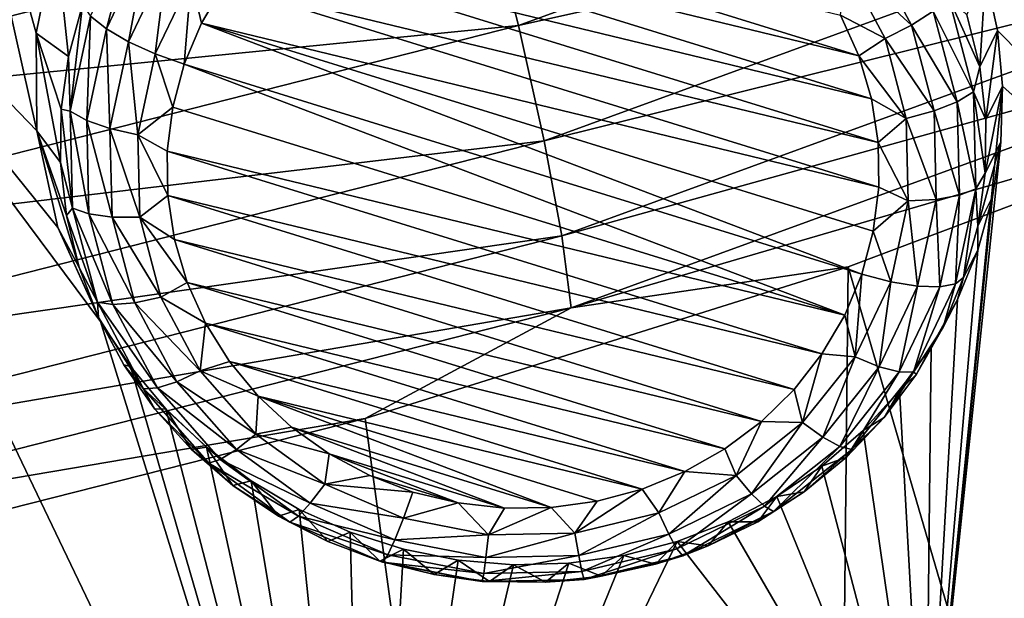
# Model space of a CAD drawing. Header units: metres. Extents: x -24 to 24, y -256 to 25.
# Tile 53 of 256: x 6.01 to 8.74, y -245.57 to -243.96. Entities that reach past the tile are written whole.
import ezdxf

# ---------------------------------------------------------------- set-up
doc = ezdxf.new("R2010")
doc.units = ezdxf.units.M
doc.layers.add('solid_DOMO_KURZ_SW0002', color=7, linetype='CONTINUOUS')

msp = doc.modelspace()

# ---------------------------------------------------------------- linework, layer by layer
at = {"layer": 'solid_DOMO_KURZ_SW0002'}
for points in [[(9.281882, -242.453033, 137.216476), (9.950307, -245.231857, 137.831284), (7.520795, -241.540329, 137.199417)], [(8.384937, -243.284164, 137.480774), (7.520795, -241.540329, 137.199417), (9.950307, -245.231857, 137.831284)], [(6.055897, -244.266083, 137.860901), (5.097153, -243.270584, 137.744965), (5.750165, -242.901093, 137.628464)], [(6.053753, -243.994705, 137.808319), (5.750165, -242.901093, 137.628464), (6.108475, -243.725983, 137.752792)], [(6.053753, -243.994705, 137.808319), (6.055897, -244.266083, 137.860901), (5.750165, -242.901093, 137.628464)], [(7.393209, -243.97374, 179.583359), (9.729748, -243.120392, 179.292557), (7.302213, -243.610962, 179.786346)], [(9.823497, -243.432083, 179.024033), (9.729748, -243.120392, 179.292557), (7.393209, -243.97374, 179.583359)], [(6.973225, -247.191635, 138.449188), (4.418173, -243.594711, 137.847168), (5.097153, -243.270584, 137.744965)], [(6.232889, -244.796631, 137.955414), (6.973225, -247.191635, 138.449188), (5.097153, -243.270584, 137.744965)], [(6.114636, -244.53537, 137.910217), (6.232889, -244.796631, 137.955414), (5.097153, -243.270584, 137.744965)], [(6.055897, -244.266083, 137.860901), (6.114636, -244.53537, 137.910217), (5.097153, -243.270584, 137.744965)], [(8.485492, -243.40834, 137.499817), (8.384937, -243.284164, 137.480774), (9.950307, -245.231857, 137.831284)], [(8.570623, -243.542694, 137.522797), (8.485492, -243.40834, 137.499817), (9.950307, -245.231857, 137.831284)], [(7.464448, -244.293915, 179.317902), (9.823497, -243.432083, 179.024033), (7.393209, -243.97374, 179.583359)], [(9.887925, -243.69014, 178.709991), (9.823497, -243.432083, 179.024033), (7.464448, -244.293915, 179.317902)], [(8.639171, -243.685318, 137.549347), (8.570623, -243.542694, 137.522797), (9.950307, -245.231857, 137.831284)], [(5.110053, -245.322083, 138.123413), (4.418173, -243.594711, 137.847168), (6.973225, -247.191635, 138.449188)], [(6.743904, -243.671982, 136.882278), (6.84554, -243.59552, 136.85817), (8.338674, -244.058212, 137.004059)], [(6.84554, -243.59552, 136.85817), (8.287617, -243.944778, 136.968292), (8.338674, -244.058212, 137.004059)], [(4.913608, -244.219452, 179.99408), (7.302213, -243.610962, 179.786346), (4.84218, -243.823502, 180.121078)], [(7.393209, -243.97374, 179.583359), (7.302213, -243.610962, 179.786346), (4.913608, -244.219452, 179.99408)], [(6.653621, -243.760452, 136.910172), (6.743904, -243.671982, 136.882278), (8.37377, -244.177063, 137.041534)], [(6.743904, -243.671982, 136.882278), (8.338674, -244.058212, 137.004059), (8.37377, -244.177063, 137.041534)], [(6.322281, -243.702255, 137.076691), (6.249206, -243.983047, 137.089523), (6.205361, -243.947754, 137.154099)], [(6.361856, -243.746521, 137.014938), (6.249206, -243.983047, 137.089523), (6.322281, -243.702255, 137.076691)], [(7.513406, -244.557892, 179.005997), (9.887925, -243.69014, 178.709991), (7.464448, -244.293915, 179.317902)], [(7.513406, -244.557892, 179.005997), (9.922757, -243.887482, 178.369324), (9.887925, -243.69014, 178.709991)], [(8.690197, -243.834198, 137.57901), (8.639171, -243.685318, 137.549347), (9.950307, -245.231857, 137.831284)], [(6.143763, -244.059509, 137.275253), (6.053753, -243.994705, 137.808319), (6.108475, -243.725983, 137.752792)], [(6.182755, -243.916107, 137.230042), (6.143763, -244.059509, 137.275253), (6.108475, -243.725983, 137.752792)], [(6.361856, -243.746521, 137.014938), (6.310668, -244.019012, 137.041901), (6.249206, -243.983047, 137.089523)], [(6.417334, -243.795044, 136.971283), (6.310668, -244.019012, 137.041901), (6.361856, -243.746521, 137.014938)], [(6.576228, -243.85939, 136.941376), (6.653621, -243.760452, 136.910172), (8.392291, -244.299225, 137.080048)], [(6.653621, -243.760452, 136.910172), (8.37377, -244.177063, 137.041534), (8.392291, -244.299225, 137.080048)], [(8.484448, -243.972473, 137.027222), (8.302356, -243.804947, 136.937012), (8.367354, -243.753296, 136.95813)], [(8.484448, -243.972473, 137.027222), (8.367354, -243.753296, 136.95813), (8.544953, -243.933914, 137.07402)], [(6.417334, -243.795044, 136.971283), (6.384739, -244.052689, 137.015121), (6.310668, -244.019012, 137.041901)], [(6.417334, -243.795044, 136.971283), (6.484192, -243.843872, 136.94928), (6.384739, -244.052689, 137.015121)], [(8.302356, -243.804947, 136.937012), (8.411532, -244.009308, 137.001434), (8.287617, -243.944778, 136.968292)], [(8.484448, -243.972473, 137.027222), (8.411532, -244.009308, 137.001434), (8.302356, -243.804947, 136.937012)], [(6.484192, -243.843872, 136.94928), (6.465296, -244.081314, 137.011353), (6.384739, -244.052689, 137.015121)], [(6.484192, -243.843872, 136.94928), (6.513029, -243.967133, 136.975342), (6.465296, -244.081314, 137.011353)], [(6.484192, -243.843872, 136.94928), (6.576228, -243.85939, 136.941376), (6.513029, -243.967133, 136.975342)], [(8.63868, -243.944412, 137.238953), (8.690197, -243.834198, 137.57901), (8.674028, -244.088669, 137.284439)], [(8.674028, -244.088669, 137.284439), (8.690197, -243.834198, 137.57901), (8.723052, -243.987244, 137.611298)], [(8.723052, -243.987244, 137.611298), (8.690197, -243.834198, 137.57901), (9.950307, -245.231857, 137.831284)], [(6.513029, -243.967133, 136.975342), (6.576228, -243.85939, 136.941376), (8.393928, -244.422653, 137.118973)], [(6.576228, -243.85939, 136.941376), (8.392291, -244.299225, 137.080048), (8.393928, -244.422653, 137.118973)], [(7.513406, -244.557892, 179.005997), (7.539875, -244.758591, 178.66655), (9.922757, -243.887482, 178.369324)], [(9.922757, -243.887482, 178.369324), (7.539875, -244.758591, 178.66655), (9.622859, -244.149017, 178.072449)], [(8.544953, -243.933914, 137.07402), (8.588115, -243.896744, 137.138016), (8.657193, -244.158203, 137.220444)], [(8.588115, -243.896744, 137.138016), (8.63868, -243.944412, 137.238953), (8.674028, -244.088669, 137.284439)], [(8.657193, -244.158203, 137.220444), (8.588115, -243.896744, 137.138016), (8.674028, -244.088669, 137.284439)], [(6.148651, -244.211899, 137.237381), (6.143763, -244.059509, 137.275253), (6.182755, -243.916107, 137.230042)], [(6.205361, -243.947754, 137.154099), (6.148651, -244.211899, 137.237381), (6.182755, -243.916107, 137.230042)], [(6.194566, -244.237564, 137.169769), (6.148651, -244.211899, 137.237381), (6.205361, -243.947754, 137.154099)], [(6.194566, -244.237564, 137.169769), (6.205361, -243.947754, 137.154099), (6.249206, -243.983047, 137.089523)], [(8.411532, -244.009308, 137.001434), (8.338674, -244.058212, 137.004059), (8.287617, -243.944778, 136.968292)], [(8.484448, -243.972473, 137.027222), (8.544953, -243.933914, 137.07402), (8.61151, -244.185822, 137.153458)], [(8.61151, -244.185822, 137.153458), (8.544953, -243.933914, 137.07402), (8.657193, -244.158203, 137.220444)], [(4.97484, -244.589951, 179.7939), (7.393209, -243.97374, 179.583359), (4.913608, -244.219452, 179.99408)], [(7.464448, -244.293915, 179.317902), (7.393209, -243.97374, 179.583359), (4.97484, -244.589951, 179.7939)], [(6.258933, -244.259995, 137.117874), (6.194566, -244.237564, 137.169769), (6.249206, -243.983047, 137.089523)], [(6.258933, -244.259995, 137.117874), (6.249206, -243.983047, 137.089523), (6.310668, -244.019012, 137.041901)], [(6.513029, -243.967133, 136.975342), (8.346892, -244.664383, 137.19519), (6.465296, -244.081314, 137.011353)], [(6.513029, -243.967133, 136.975342), (8.378652, -244.545258, 137.157623), (8.346892, -244.664383, 137.19519)], [(6.513029, -243.967133, 136.975342), (8.393928, -244.422653, 137.118973), (8.378652, -244.545258, 137.157623)], [(8.547469, -244.210999, 137.102432), (8.411532, -244.009308, 137.001434), (8.484448, -243.972473, 137.027222)], [(8.547469, -244.210999, 137.102432), (8.484448, -243.972473, 137.027222), (8.61151, -244.185822, 137.153458)], [(6.121302, -244.354462, 137.368256), (6.055897, -244.266083, 137.860901), (6.053753, -243.994705, 137.808319)], [(6.123178, -244.206345, 137.321548), (6.121302, -244.354462, 137.368256), (6.053753, -243.994705, 137.808319)], [(6.143763, -244.059509, 137.275253), (6.123178, -244.206345, 137.321548), (6.053753, -243.994705, 137.808319)], [(8.411532, -244.009308, 137.001434), (8.470291, -244.231705, 137.071564), (8.338674, -244.058212, 137.004059)], [(8.547469, -244.210999, 137.102432), (8.470291, -244.231705, 137.071564), (8.411532, -244.009308, 137.001434)], [(8.674028, -244.088669, 137.284439), (8.723052, -243.987244, 137.611298), (8.690886, -244.235931, 137.330872)], [(8.690886, -244.235931, 137.330872), (8.723052, -243.987244, 137.611298), (8.737328, -244.142334, 137.64566)], [(8.737328, -244.142334, 137.64566), (8.723052, -243.987244, 137.611298), (9.950307, -245.231857, 137.831284)], [(6.258933, -244.259995, 137.117874), (6.310668, -244.019012, 137.041901), (6.336501, -244.277374, 137.085953)], [(6.310668, -244.019012, 137.041901), (6.384739, -244.052689, 137.015121), (6.336501, -244.277374, 137.085953)], [(6.148651, -244.211899, 137.237381), (6.123178, -244.206345, 137.321548), (6.143763, -244.059509, 137.275253)], [(6.336501, -244.277374, 137.085953), (6.384739, -244.052689, 137.015121), (6.433537, -244.200455, 137.048904)], [(6.384739, -244.052689, 137.015121), (6.465296, -244.081314, 137.011353), (6.433537, -244.200455, 137.048904)], [(8.470291, -244.231705, 137.071564), (8.37377, -244.177063, 137.041534), (8.338674, -244.058212, 137.004059)], [(6.465296, -244.081314, 137.011353), (8.299159, -244.77858, 137.231186), (6.433537, -244.200455, 137.048904)], [(6.465296, -244.081314, 137.011353), (8.346892, -244.664383, 137.19519), (8.299159, -244.77858, 137.231186)], [(8.657193, -244.158203, 137.220444), (8.674028, -244.088669, 137.284439), (8.690886, -244.235931, 137.330872)], [(7.539875, -244.758591, 178.66655), (8.309187, -244.643982, 178.239075), (9.622859, -244.149017, 178.072449)], [(9.622859, -244.149017, 178.072449), (8.309187, -244.643982, 178.239075), (10.773122, -253.09584, 146.874191)], [(8.737328, -244.142334, 137.64566), (9.950307, -245.231857, 137.831284), (8.523915, -246.297623, 138.167313)], [(8.732879, -244.29744, 137.681534), (8.737328, -244.142334, 137.64566), (8.523915, -246.297623, 138.167313)], [(8.68901, -244.384064, 137.377579), (8.737328, -244.142334, 137.64566), (8.732879, -244.29744, 137.681534)], [(8.690886, -244.235931, 137.330872), (8.737328, -244.142334, 137.64566), (8.68901, -244.384064, 137.377579)], [(8.61151, -244.185822, 137.153458), (8.657193, -244.158203, 137.220444), (8.663537, -244.42778, 137.305435)], [(8.657193, -244.158203, 137.220444), (8.690886, -244.235931, 137.330872), (8.68901, -244.384064, 137.377579)], [(8.663537, -244.42778, 137.305435), (8.657193, -244.158203, 137.220444), (8.68901, -244.384064, 137.377579)], [(6.336501, -244.277374, 137.085953), (6.433537, -244.200455, 137.048904), (6.418261, -244.323044, 137.08757)], [(6.433537, -244.200455, 137.048904), (8.299159, -244.77858, 137.231186), (6.418261, -244.323044, 137.08757)], [(8.470291, -244.231705, 137.071564), (8.392291, -244.299225, 137.080048), (8.37377, -244.177063, 137.041534)], [(8.547469, -244.210999, 137.102432), (8.61151, -244.185822, 137.153458), (8.617621, -244.445541, 137.235336)], [(8.617621, -244.445541, 137.235336), (8.61151, -244.185822, 137.153458), (8.663537, -244.42778, 137.305435)], [(6.154995, -244.481461, 137.322372), (6.121302, -244.354462, 137.368256), (6.123178, -244.206345, 137.321548)], [(6.148651, -244.211899, 137.237381), (6.154995, -244.481461, 137.322372), (6.123178, -244.206345, 137.321548)], [(6.200678, -244.497284, 137.251648), (6.154995, -244.481461, 137.322372), (6.148651, -244.211899, 137.237381)], [(6.194566, -244.237564, 137.169769), (6.200678, -244.497284, 137.251648), (6.148651, -244.211899, 137.237381)], [(8.553256, -244.456924, 137.179977), (8.470291, -244.231705, 137.071564), (8.547469, -244.210999, 137.102432)], [(8.553256, -244.456924, 137.179977), (8.547469, -244.210999, 137.102432), (8.617621, -244.445541, 137.235336)], [(6.264719, -244.505905, 137.195419), (6.200678, -244.497284, 137.251648), (6.194566, -244.237564, 137.169769)], [(6.258933, -244.259995, 137.117874), (6.264719, -244.505905, 137.195419), (6.194566, -244.237564, 137.169769)], [(8.470291, -244.231705, 137.071564), (8.475687, -244.460999, 137.14386), (8.392291, -244.299225, 137.080048)], [(8.553256, -244.456924, 137.179977), (8.475687, -244.460999, 137.14386), (8.470291, -244.231705, 137.071564)], [(6.173508, -244.645981, 137.460159), (6.114636, -244.53537, 137.910217), (6.055897, -244.266083, 137.860901)], [(6.13816, -244.501724, 137.414688), (6.173508, -244.645981, 137.460159), (6.055897, -244.266083, 137.860901)], [(6.121302, -244.354462, 137.368256), (6.13816, -244.501724, 137.414688), (6.055897, -244.266083, 137.860901)], [(6.258933, -244.259995, 137.117874), (6.336501, -244.277374, 137.085953), (6.341897, -244.506668, 137.158249)], [(6.258933, -244.259995, 137.117874), (6.341897, -244.506668, 137.158249), (6.264719, -244.505905, 137.195419)], [(6.336501, -244.277374, 137.085953), (6.418261, -244.323044, 137.08757), (6.419897, -244.446472, 137.12648)], [(6.341897, -244.506668, 137.158249), (6.336501, -244.277374, 137.085953), (6.419897, -244.446472, 137.12648)], [(5.022778, -244.916245, 179.53067), (7.464448, -244.293915, 179.317902), (4.97484, -244.589951, 179.7939)], [(7.513406, -244.557892, 179.005997), (7.464448, -244.293915, 179.317902), (5.022778, -244.916245, 179.53067)], [(8.475687, -244.460999, 137.14386), (8.393928, -244.422653, 137.118973), (8.392291, -244.299225, 137.080048)], [(8.709837, -244.450211, 137.718277), (8.732879, -244.29744, 137.681534), (8.523915, -246.297623, 138.167313)], [(8.668425, -244.530884, 137.423874), (8.732879, -244.29744, 137.681534), (8.709837, -244.450211, 137.718277)], [(8.68901, -244.384064, 137.377579), (8.732879, -244.29744, 137.681534), (8.668425, -244.530884, 137.423874)], [(6.418261, -244.323044, 137.08757), (8.299159, -244.77858, 137.231186), (8.235961, -244.886322, 137.265167)], [(6.418261, -244.323044, 137.08757), (8.235961, -244.886322, 137.265167), (6.419897, -244.446472, 137.12648)], [(6.154995, -244.481461, 137.322372), (6.13816, -244.501724, 137.414688), (6.121302, -244.354462, 137.368256)], [(8.663537, -244.42778, 137.305435), (8.68901, -244.384064, 137.377579), (8.668425, -244.530884, 137.423874)], [(8.475687, -244.460999, 137.14386), (8.378652, -244.545258, 137.157623), (8.393928, -244.422653, 137.118973)], [(6.341897, -244.506668, 137.158249), (6.419897, -244.446472, 137.12648), (6.438418, -244.568649, 137.165009)], [(6.419897, -244.446472, 137.12648), (8.235961, -244.886322, 137.265167), (8.158567, -244.98526, 137.296356)], [(6.419897, -244.446472, 137.12648), (8.158567, -244.98526, 137.296356), (6.438418, -244.568649, 137.165009)], [(8.668965, -244.597595, 137.755035), (8.709837, -244.450211, 137.718277), (8.523915, -246.297623, 138.167313)], [(8.553256, -244.456924, 137.179977), (8.617621, -244.445541, 137.235336), (8.562983, -244.700043, 137.315582)], [(8.617621, -244.445541, 137.235336), (8.606827, -244.691925, 137.388733), (8.562983, -244.700043, 137.315582)], [(8.663537, -244.42778, 137.305435), (8.629433, -244.674286, 137.469086), (8.606827, -244.691925, 137.388733)], [(8.617621, -244.445541, 137.235336), (8.663537, -244.42778, 137.305435), (8.606827, -244.691925, 137.388733)], [(8.663537, -244.42778, 137.305435), (8.668425, -244.530884, 137.423874), (8.629433, -244.674286, 137.469086)], [(8.668425, -244.530884, 137.423874), (8.709837, -244.450211, 137.718277), (8.668965, -244.597595, 137.755035)], [(8.475687, -244.460999, 137.14386), (8.427449, -244.685684, 137.214706), (8.378652, -244.545258, 137.157623)], [(8.475687, -244.460999, 137.14386), (8.50152, -244.697906, 137.255951), (8.427449, -244.685684, 137.214706)], [(8.553256, -244.456924, 137.179977), (8.50152, -244.697906, 137.255951), (8.475687, -244.460999, 137.14386)], [(8.553256, -244.456924, 137.179977), (8.562983, -244.700043, 137.315582), (8.50152, -244.697906, 137.255951)], [(6.154995, -244.481461, 137.322372), (6.224074, -244.74292, 137.404816), (6.13816, -244.501724, 137.414688)], [(6.224074, -244.74292, 137.404816), (6.173508, -244.645981, 137.460159), (6.13816, -244.501724, 137.414688)], [(6.267235, -244.749191, 137.331085), (6.224074, -244.74292, 137.404816), (6.154995, -244.481461, 137.322372)], [(6.200678, -244.497284, 137.251648), (6.267235, -244.749191, 137.331085), (6.154995, -244.481461, 137.322372)], [(6.32774, -244.744446, 137.27063), (6.267235, -244.749191, 137.331085), (6.200678, -244.497284, 137.251648)], [(6.264719, -244.505905, 137.195419), (6.32774, -244.744446, 137.27063), (6.200678, -244.497284, 137.251648)], [(6.264719, -244.505905, 137.195419), (6.341897, -244.506668, 137.158249), (6.400656, -244.729065, 137.228378)], [(6.264719, -244.505905, 137.195419), (6.400656, -244.729065, 137.228378), (6.32774, -244.744446, 137.27063)], [(6.341897, -244.506668, 137.158249), (6.438418, -244.568649, 137.165009), (6.473515, -244.6875, 137.202469)], [(6.400656, -244.729065, 137.228378), (6.341897, -244.506668, 137.158249), (6.473515, -244.6875, 137.202469)], [(8.668425, -244.530884, 137.423874), (8.668965, -244.597595, 137.755035), (8.629433, -244.674286, 137.469086)], [(5.055722, -245.184509, 179.220337), (7.513406, -244.557892, 179.005997), (5.022778, -244.916245, 179.53067)], [(5.055722, -245.184509, 179.220337), (7.539875, -244.758591, 178.66655), (7.513406, -244.557892, 179.005997)], [(6.22683, -244.785126, 137.504028), (6.232889, -244.796631, 137.955414), (6.114636, -244.53537, 137.910217)], [(6.173508, -244.645981, 137.460159), (6.22683, -244.785126, 137.504028), (6.114636, -244.53537, 137.910217)], [(8.378652, -244.545258, 137.157623), (8.427449, -244.685684, 137.214706), (8.346892, -244.664383, 137.19519)], [(6.438418, -244.568649, 137.165009), (8.158567, -244.98526, 137.296356), (8.068285, -245.073715, 137.324249)], [(6.438418, -244.568649, 137.165009), (8.068285, -245.073715, 137.324249), (6.473515, -244.6875, 137.202469)], [(8.612461, -244.735306, 137.790558), (8.668965, -244.597595, 137.755035), (8.523915, -246.297623, 138.167313)], [(8.629433, -244.674286, 137.469086), (8.668965, -244.597595, 137.755035), (8.612461, -244.735306, 137.790558)], [(6.224074, -244.74292, 137.404816), (6.22683, -244.785126, 137.504028), (6.173508, -244.645981, 137.460159)], [(8.309187, -244.643982, 178.239075), (6.967413, -245.065598, 178.38121), (8.209963, -254.150314, 147.20665)], [(7.539875, -244.758591, 178.66655), (6.967413, -245.065598, 178.38121), (8.309187, -244.643982, 178.239075)], [(8.309187, -244.643982, 178.239075), (8.209963, -254.150314, 147.20665), (10.773122, -253.09584, 146.874191)], [(8.327996, -244.894501, 137.280533), (8.299159, -244.77858, 137.231186), (8.346892, -244.664383, 137.19519)], [(8.427449, -244.685684, 137.214706), (8.327996, -244.894501, 137.280533), (8.346892, -244.664383, 137.19519)], [(6.400656, -244.729065, 137.228378), (6.473515, -244.6875, 137.202469), (6.524571, -244.800919, 137.238235)], [(6.473515, -244.6875, 137.202469), (8.068285, -245.073715, 137.324249), (7.966649, -245.150192, 137.348358)], [(6.473515, -244.6875, 137.202469), (7.966649, -245.150192, 137.348358), (6.524571, -244.800919, 137.238235)], [(8.394855, -244.921875, 137.326569), (8.327996, -244.894501, 137.280533), (8.427449, -244.685684, 137.214706)], [(8.394855, -244.921875, 137.326569), (8.427449, -244.685684, 137.214706), (8.50152, -244.697906, 137.255951)], [(8.489907, -244.937424, 137.466125), (8.606827, -244.691925, 137.388733), (8.572601, -244.812149, 137.512558)], [(8.562983, -244.700043, 137.315582), (8.606827, -244.691925, 137.388733), (8.489907, -244.937424, 137.466125)], [(8.572601, -244.812149, 137.512558), (8.629433, -244.674286, 137.469086), (8.612461, -244.735306, 137.790558)], [(8.606827, -244.691925, 137.388733), (8.629433, -244.674286, 137.469086), (8.572601, -244.812149, 137.512558)], [(8.394855, -244.921875, 137.326569), (8.50152, -244.697906, 137.255951), (8.450333, -244.936569, 137.390167)], [(8.50152, -244.697906, 137.255951), (8.562983, -244.700043, 137.315582), (8.450333, -244.936569, 137.390167)], [(8.450333, -244.936569, 137.390167), (8.562983, -244.700043, 137.315582), (8.489907, -244.937424, 137.466125)], [(6.224074, -244.74292, 137.404816), (6.352424, -244.98317, 137.48056), (6.22683, -244.785126, 137.504028)], [(6.390899, -244.980652, 137.404068), (6.352424, -244.98317, 137.48056), (6.224074, -244.74292, 137.404816)], [(6.267235, -244.749191, 137.331085), (6.390899, -244.980652, 137.404068), (6.224074, -244.74292, 137.404816)], [(6.32774, -244.744446, 137.27063), (6.444834, -244.963608, 137.339737), (6.267235, -244.749191, 137.331085)], [(6.444834, -244.963608, 137.339737), (6.390899, -244.980652, 137.404068), (6.267235, -244.749191, 137.331085)], [(6.32774, -244.744446, 137.27063), (6.400656, -244.729065, 137.228378), (6.509832, -244.933426, 137.292816)], [(6.32774, -244.744446, 137.27063), (6.509832, -244.933426, 137.292816), (6.444834, -244.963608, 137.339737)], [(6.509832, -244.933426, 137.292816), (6.400656, -244.729065, 137.228378), (6.524571, -244.800919, 137.238235)], [(8.53964, -244.866425, 137.825546), (8.612461, -244.735306, 137.790558), (8.523915, -246.297623, 138.167313)], [(8.572601, -244.812149, 137.512558), (8.612461, -244.735306, 137.790558), (8.53964, -244.866425, 137.825546)], [(5.055722, -245.184509, 179.220337), (5.073534, -245.387634, 178.88176), (7.539875, -244.758591, 178.66655)], [(7.539875, -244.758591, 178.66655), (5.073534, -245.387634, 178.88176), (6.967413, -245.065598, 178.38121)], [(6.22683, -244.785126, 137.504028), (6.297348, -244.917114, 137.545654), (6.232889, -244.796631, 137.955414)], [(6.352424, -244.98317, 137.48056), (6.297348, -244.917114, 137.545654), (6.22683, -244.785126, 137.504028)], [(6.232889, -244.796631, 137.955414), (6.315616, -244.921097, 137.975845), (6.973225, -247.191635, 138.449188)], [(6.297348, -244.917114, 137.545654), (6.315616, -244.921097, 137.975845), (6.232889, -244.796631, 137.955414)], [(6.509832, -244.933426, 137.292816), (6.524571, -244.800919, 137.238235), (6.590722, -244.907028, 137.271698)], [(6.524571, -244.800919, 137.238235), (7.966649, -245.150192, 137.348358), (7.855434, -245.213333, 137.368271)], [(6.524571, -244.800919, 137.238235), (7.855434, -245.213333, 137.368271), (6.590722, -244.907028, 137.271698)], [(8.327996, -244.894501, 137.280533), (8.235961, -244.886322, 137.265167), (8.299159, -244.77858, 137.231186)], [(8.489907, -244.937424, 137.466125), (8.572601, -244.812149, 137.512558), (8.49876, -244.94249, 137.55365)], [(8.49876, -244.94249, 137.55365), (8.572601, -244.812149, 137.512558), (8.53964, -244.866425, 137.825546)], [(8.182316, -245.076981, 137.338074), (8.158567, -244.98526, 137.296356), (8.235961, -244.886322, 137.265167)], [(8.327996, -244.894501, 137.280533), (8.182316, -245.076981, 137.338074), (8.235961, -244.886322, 137.265167)], [(8.451756, -244.988297, 137.859222), (8.53964, -244.866425, 137.825546), (8.523915, -246.297623, 138.167313)], [(8.49876, -244.94249, 137.55365), (8.53964, -244.866425, 137.825546), (8.451756, -244.988297, 137.859222)], [(6.509832, -244.933426, 137.292816), (6.590722, -244.907028, 137.271698), (6.67084, -245.003998, 137.302261)], [(6.590722, -244.907028, 137.271698), (7.855434, -245.213333, 137.368271), (7.736522, -245.2621, 137.383636)], [(6.590722, -244.907028, 137.271698), (7.736522, -245.2621, 137.383636), (6.67084, -245.003998, 137.302261)], [(8.238608, -245.117584, 137.388275), (8.182316, -245.076981, 137.338074), (8.327996, -244.894501, 137.280533)], [(8.238608, -245.117584, 137.388275), (8.327996, -244.894501, 137.280533), (8.394855, -244.921875, 137.326569)], [(6.297348, -244.917114, 137.545654), (6.384033, -245.040039, 137.584412), (6.315616, -244.921097, 137.975845)], [(6.352424, -244.98317, 137.48056), (6.384033, -245.040039, 137.584412), (6.297348, -244.917114, 137.545654)], [(6.315616, -244.921097, 137.975845), (6.41418, -245.038605, 137.994293), (6.973225, -247.191635, 138.449188)], [(6.384033, -245.040039, 137.584412), (6.41418, -245.038605, 137.994293), (6.315616, -244.921097, 137.975845)], [(6.444834, -244.963608, 137.339737), (6.509832, -244.933426, 137.292816), (6.66395, -245.109482, 137.348328)], [(6.66395, -245.109482, 137.348328), (6.509832, -244.933426, 137.292816), (6.67084, -245.003998, 137.302261)], [(8.238608, -245.117584, 137.388275), (8.394855, -244.921875, 137.326569), (8.285319, -245.143265, 137.455338)], [(8.394855, -244.921875, 137.326569), (8.450333, -244.936569, 137.390167), (8.285319, -245.143265, 137.455338)], [(8.285319, -245.143265, 137.455338), (8.450333, -244.936569, 137.390167), (8.318641, -245.151947, 137.533768)], [(8.450333, -244.936569, 137.390167), (8.489907, -244.937424, 137.466125), (8.318641, -245.151947, 137.533768)], [(8.318641, -245.151947, 137.533768), (8.489907, -244.937424, 137.466125), (8.408985, -245.06337, 137.591766)], [(8.489907, -244.937424, 137.466125), (8.49876, -244.94249, 137.55365), (8.408985, -245.06337, 137.591766)], [(6.444834, -244.963608, 137.339737), (6.610129, -245.152435, 137.399261), (6.390899, -244.980652, 137.404068)], [(6.444834, -244.963608, 137.339737), (6.66395, -245.109482, 137.348328), (6.610129, -245.152435, 137.399261)], [(8.408985, -245.06337, 137.591766), (8.49876, -244.94249, 137.55365), (8.451756, -244.988297, 137.859222)], [(6.390899, -244.980652, 137.404068), (6.565468, -245.180084, 137.466934), (6.352424, -244.98317, 137.48056)], [(6.352424, -244.98317, 137.48056), (6.53361, -245.190155, 137.545822), (6.384033, -245.040039, 137.584412)], [(6.565468, -245.180084, 137.466934), (6.53361, -245.190155, 137.545822), (6.352424, -244.98317, 137.48056)], [(6.610129, -245.152435, 137.399261), (6.565468, -245.180084, 137.466934), (6.390899, -244.980652, 137.404068)], [(8.182316, -245.076981, 137.338074), (8.068285, -245.073715, 137.324249), (8.158567, -244.98526, 137.296356)], [(8.350073, -245.099228, 137.891083), (8.451756, -244.988297, 137.859222), (8.523915, -246.297623, 138.167313)], [(8.408985, -245.06337, 137.591766), (8.451756, -244.988297, 137.859222), (8.350073, -245.099228, 137.891083)], [(6.66395, -245.109482, 137.348328), (6.67084, -245.003998, 137.302261), (6.763549, -245.090164, 137.329437)], [(6.67084, -245.003998, 137.302261), (7.736522, -245.2621, 137.383636), (7.611942, -245.295639, 137.394211)], [(6.67084, -245.003998, 137.302261), (7.611942, -245.295639, 137.394211), (7.483837, -245.31337, 137.399811)], [(6.67084, -245.003998, 137.302261), (7.483837, -245.31337, 137.399811), (6.763549, -245.090164, 137.329437)], [(6.384033, -245.040039, 137.584412), (6.485623, -245.1521, 137.619751), (6.41418, -245.038605, 137.994293)], [(6.53361, -245.190155, 137.545822), (6.485623, -245.1521, 137.619751), (6.384033, -245.040039, 137.584412)], [(6.41418, -245.038605, 137.994293), (6.526803, -245.145615, 138.010101), (6.973225, -247.191635, 138.449188)], [(6.485623, -245.1521, 137.619751), (6.526803, -245.145615, 138.010101), (6.41418, -245.038605, 137.994293)], [(5.073534, -245.387634, 178.88176), (5.602042, -245.412445, 178.49826), (6.967413, -245.065598, 178.38121)], [(6.967413, -245.065598, 178.38121), (5.602042, -245.412445, 178.49826), (8.209963, -254.150314, 147.20665)], [(7.997712, -245.223969, 137.384415), (7.966649, -245.150192, 137.348358), (8.068285, -245.073715, 137.324249)], [(8.182316, -245.076981, 137.338074), (7.997712, -245.223969, 137.384415), (8.068285, -245.073715, 137.324249)], [(8.040617, -245.275223, 137.437988), (7.997712, -245.223969, 137.384415), (8.182316, -245.076981, 137.338074)], [(8.040617, -245.275223, 137.437988), (8.182316, -245.076981, 137.338074), (8.238608, -245.117584, 137.388275)], [(8.304585, -245.173065, 137.626358), (8.408985, -245.06337, 137.591766), (8.350073, -245.099228, 137.891083)], [(8.318641, -245.151947, 137.533768), (8.408985, -245.06337, 137.591766), (8.304585, -245.173065, 137.626358)], [(6.66395, -245.109482, 137.348328), (6.763549, -245.090164, 137.329437), (6.867251, -245.164032, 137.352722)], [(6.763549, -245.090164, 137.329437), (7.483837, -245.31337, 137.399811), (7.354413, -245.315002, 137.40033)], [(6.763549, -245.090164, 137.329437), (7.354413, -245.315002, 137.40033), (6.867251, -245.164032, 137.352722)], [(8.235867, -245.197861, 137.920685), (8.350073, -245.099228, 137.891083), (8.523915, -246.297623, 138.167313)], [(8.304585, -245.173065, 137.626358), (8.350073, -245.099228, 137.891083), (8.235867, -245.197861, 137.920685)], [(6.610129, -245.152435, 137.399261), (6.66395, -245.109482, 137.348328), (6.855283, -245.248413, 137.392136)], [(6.855283, -245.248413, 137.392136), (6.66395, -245.109482, 137.348328), (6.867251, -245.164032, 137.352722)], [(8.040617, -245.275223, 137.437988), (8.238608, -245.117584, 137.388275), (8.076219, -245.309753, 137.507828)], [(8.238608, -245.117584, 137.388275), (8.285319, -245.143265, 137.455338), (8.076219, -245.309753, 137.507828)], [(6.485623, -245.1521, 137.619751), (6.600636, -245.251678, 137.651138), (6.526803, -245.145615, 138.010101)], [(6.53361, -245.190155, 137.545822), (6.600636, -245.251678, 137.651138), (6.485623, -245.1521, 137.619751)], [(6.526803, -245.145615, 138.010101), (6.650892, -245.239288, 138.022781), (6.973225, -247.191635, 138.449188)], [(6.600636, -245.251678, 137.651138), (6.650892, -245.239288, 138.022781), (6.526803, -245.145615, 138.010101)], [(6.610129, -245.152435, 137.399261), (6.815338, -245.301453, 137.446259), (6.565468, -245.180084, 137.466934)], [(6.610129, -245.152435, 137.399261), (6.855283, -245.248413, 137.392136), (6.815338, -245.301453, 137.446259)], [(7.997712, -245.223969, 137.384415), (7.855434, -245.213333, 137.368271), (7.966649, -245.150192, 137.348358)], [(8.076219, -245.309753, 137.507828), (8.285319, -245.143265, 137.455338), (8.101616, -245.324738, 137.588257)], [(8.285319, -245.143265, 137.455338), (8.318641, -245.151947, 137.533768), (8.101616, -245.324738, 137.588257)], [(8.101616, -245.324738, 137.588257), (8.318641, -245.151947, 137.533768), (8.187084, -245.269958, 137.656906)], [(8.318641, -245.151947, 137.533768), (8.304585, -245.173065, 137.626358), (8.187084, -245.269958, 137.656906)], [(6.565468, -245.180084, 137.466934), (6.782191, -245.337463, 137.516556), (6.53361, -245.190155, 137.545822)], [(6.815338, -245.301453, 137.446259), (6.782191, -245.337463, 137.516556), (6.565468, -245.180084, 137.466934)], [(6.855283, -245.248413, 137.392136), (6.867251, -245.164032, 137.352722), (6.980177, -245.22435, 137.37175)], [(6.867251, -245.164032, 137.352722), (7.354413, -245.315002, 137.40033), (7.225874, -245.300491, 137.395752)], [(6.867251, -245.164032, 137.352722), (7.225874, -245.300491, 137.395752), (6.980177, -245.22435, 137.37175)], [(8.187084, -245.269958, 137.656906), (8.304585, -245.173065, 137.626358), (8.235867, -245.197861, 137.920685)], [(6.53361, -245.190155, 137.545822), (6.758546, -245.353485, 137.597321), (6.600636, -245.251678, 137.651138)], [(6.782191, -245.337463, 137.516556), (6.758546, -245.353485, 137.597321), (6.53361, -245.190155, 137.545822)], [(7.783442, -245.328094, 137.417252), (7.736522, -245.2621, 137.383636), (7.855434, -245.213333, 137.368271)], [(7.997712, -245.223969, 137.384415), (7.783442, -245.328094, 137.417252), (7.855434, -245.213333, 137.368271)], [(8.110628, -245.282898, 137.947632), (8.235867, -245.197861, 137.920685), (8.523915, -246.297623, 138.167313)], [(8.187084, -245.269958, 137.656906), (8.235867, -245.197861, 137.920685), (8.110628, -245.282898, 137.947632)], [(6.600636, -245.251678, 137.651138), (6.727394, -245.337296, 137.678131), (6.650892, -245.239288, 138.022781)], [(6.650892, -245.239288, 138.022781), (6.784626, -245.318314, 138.032074), (6.973225, -247.191635, 138.449188)], [(6.727394, -245.337296, 137.678131), (6.784626, -245.318314, 138.032074), (6.650892, -245.239288, 138.022781)], [(6.855283, -245.248413, 137.392136), (6.980177, -245.22435, 137.37175), (7.100408, -245.270111, 137.386169)], [(6.980177, -245.22435, 137.37175), (7.225874, -245.300491, 137.395752), (7.100408, -245.270111, 137.386169)], [(7.810807, -245.386902, 137.47319), (7.783442, -245.328094, 137.417252), (7.997712, -245.223969, 137.384415)], [(7.810807, -245.386902, 137.47319), (7.997712, -245.223969, 137.384415), (8.040617, -245.275223, 137.437988)], [(9.149001, -247.162201, 138.360489), (8.523915, -246.297623, 138.167313), (9.950307, -245.231857, 137.831284)], [(6.758546, -245.353485, 137.597321), (6.727394, -245.337296, 137.678131), (6.600636, -245.251678, 137.651138)], [(6.815338, -245.301453, 137.446259), (6.855283, -245.248413, 137.392136), (7.074236, -245.343262, 137.422028)], [(7.074236, -245.343262, 137.422028), (6.855283, -245.248413, 137.392136), (7.100408, -245.270111, 137.386169)], [(7.074236, -245.343262, 137.422028), (7.100408, -245.270111, 137.386169), (7.225874, -245.300491, 137.395752)], [(7.55025, -245.384125, 137.434921), (7.611942, -245.295639, 137.394211), (7.736522, -245.2621, 137.383636)], [(7.783442, -245.328094, 137.417252), (7.55025, -245.384125, 137.434921), (7.736522, -245.2621, 137.383636)], [(8.058194, -245.352631, 137.682968), (8.187084, -245.269958, 137.656906), (8.110628, -245.282898, 137.947632)], [(8.101616, -245.324738, 137.588257), (8.187084, -245.269958, 137.656906), (8.058194, -245.352631, 137.682968)], [(7.55025, -245.384125, 137.434921), (7.483837, -245.31337, 137.399811), (7.611942, -245.295639, 137.394211)], [(7.810807, -245.386902, 137.47319), (8.040617, -245.275223, 137.437988), (7.833515, -245.427704, 137.545013)], [(8.040617, -245.275223, 137.437988), (8.076219, -245.309753, 137.507828), (7.833515, -245.427704, 137.545013)], [(7.975984, -245.353256, 137.971573), (8.110628, -245.282898, 137.947632), (8.523915, -246.297623, 138.167313)], [(8.058194, -245.352631, 137.682968), (8.110628, -245.282898, 137.947632), (7.975984, -245.353256, 137.971573)], [(5.167404, -245.470108, 138.149963), (5.110053, -245.322083, 138.123413), (6.973225, -247.191635, 138.449188)], [(6.727394, -245.337296, 137.678131), (6.864048, -245.407715, 137.700333), (6.784626, -245.318314, 138.032074)], [(6.815338, -245.301453, 137.446259), (7.050169, -245.403183, 137.478333), (6.782191, -245.337463, 137.516556)], [(6.784626, -245.318314, 138.032074), (6.926305, -245.38179, 138.037796), (6.973225, -247.191635, 138.449188)], [(6.864048, -245.407715, 137.700333), (6.926305, -245.38179, 138.037796), (6.784626, -245.318314, 138.032074)], [(6.815338, -245.301453, 137.446259), (7.074236, -245.343262, 137.422028), (7.050169, -245.403183, 137.478333)], [(7.309829, -245.389267, 137.436539), (7.074236, -245.343262, 137.422028), (7.225874, -245.300491, 137.395752)], [(7.309829, -245.389267, 137.436539), (7.225874, -245.300491, 137.395752), (7.354413, -245.315002, 137.40033)], [(7.309829, -245.389267, 137.436539), (7.354413, -245.315002, 137.40033), (7.483837, -245.31337, 137.399811)], [(7.55025, -245.384125, 137.434921), (7.309829, -245.389267, 137.436539), (7.483837, -245.31337, 137.399811)], [(7.833515, -245.427704, 137.545013), (8.076219, -245.309753, 137.507828), (7.849714, -245.447159, 137.626846)], [(8.076219, -245.309753, 137.507828), (8.101616, -245.324738, 137.588257), (7.849714, -245.447159, 137.626846)], [(7.849714, -245.447159, 137.626846), (8.101616, -245.324738, 137.588257), (7.919795, -245.419876, 137.704178)], [(8.101616, -245.324738, 137.588257), (8.058194, -245.352631, 137.682968), (7.919795, -245.419876, 137.704178)], [(6.758546, -245.353485, 137.597321), (6.864048, -245.407715, 137.700333), (6.727394, -245.337296, 137.678131)], [(6.782191, -245.337463, 137.516556), (7.030198, -245.444901, 137.55043), (6.758546, -245.353485, 137.597321)], [(7.050169, -245.403183, 137.478333), (7.030198, -245.444901, 137.55043), (6.782191, -245.337463, 137.516556)], [(7.050169, -245.403183, 137.478333), (7.074236, -245.343262, 137.422028), (7.309829, -245.389267, 137.436539)], [(7.560704, -245.447006, 137.492142), (7.55025, -245.384125, 137.434921), (7.783442, -245.328094, 137.417252)], [(7.560704, -245.447006, 137.492142), (7.783442, -245.328094, 137.417252), (7.810807, -245.386902, 137.47319)], [(6.758546, -245.353485, 137.597321), (7.015953, -245.464996, 137.632477), (6.864048, -245.407715, 137.700333)], [(7.030198, -245.444901, 137.55043), (7.015953, -245.464996, 137.632477), (6.758546, -245.353485, 137.597321)], [(7.833694, -245.40799, 137.992218), (7.975984, -245.353256, 137.971573), (8.523915, -246.297623, 138.167313)], [(7.919795, -245.419876, 137.704178), (7.975984, -245.353256, 137.971573), (7.833694, -245.40799, 137.992218)], [(7.919795, -245.419876, 137.704178), (8.058194, -245.352631, 137.682968), (7.975984, -245.353256, 137.971573)], [(6.864048, -245.407715, 137.700333), (7.008607, -245.461914, 137.717422), (6.926305, -245.38179, 138.037796)], [(6.926305, -245.38179, 138.037796), (7.074002, -245.428909, 138.03981), (6.973225, -247.191635, 138.449188)], [(7.008607, -245.461914, 137.717422), (7.074002, -245.428909, 138.03981), (6.926305, -245.38179, 138.037796)], [(7.050169, -245.403183, 137.478333), (7.302848, -245.45253, 137.493881), (7.030198, -245.444901, 137.55043)], [(7.050169, -245.403183, 137.478333), (7.309829, -245.389267, 137.436539), (7.302848, -245.45253, 137.493881)], [(7.302848, -245.45253, 137.493881), (7.309829, -245.389267, 137.436539), (7.55025, -245.384125, 137.434921)], [(7.302848, -245.45253, 137.493881), (7.55025, -245.384125, 137.434921), (7.560704, -245.447006, 137.492142)], [(7.560704, -245.447006, 137.492142), (7.810807, -245.386902, 137.47319), (7.569379, -245.49118, 137.565033)], [(7.810807, -245.386902, 137.47319), (7.833515, -245.427704, 137.545013), (7.569379, -245.49118, 137.565033)], [(5.602042, -245.412445, 178.49826), (5.535779, -254.913849, 147.447403), (8.209963, -254.150314, 147.20665)], [(7.015953, -245.464996, 137.632477), (7.008607, -245.461914, 137.717422), (6.864048, -245.407715, 137.700333)], [(7.833694, -245.40799, 137.992218), (8.523915, -246.297623, 138.167313), (6.973225, -247.191635, 138.449188)], [(7.685584, -245.446365, 138.009323), (7.833694, -245.40799, 137.992218), (6.973225, -247.191635, 138.449188)], [(7.074002, -245.428909, 138.03981), (7.225766, -245.459137, 138.037994), (6.973225, -247.191635, 138.449188)], [(7.008607, -245.461914, 137.717422), (7.158963, -245.4991, 137.729156), (7.074002, -245.428909, 138.03981)], [(7.158963, -245.4991, 137.729156), (7.225766, -245.459137, 138.037994), (7.074002, -245.428909, 138.03981)], [(7.569379, -245.49118, 137.565033), (7.833515, -245.427704, 137.545013), (7.575567, -245.513031, 137.647629)], [(7.833515, -245.427704, 137.545013), (7.849714, -245.447159, 137.626846), (7.575567, -245.513031, 137.647629)], [(7.773904, -245.470734, 137.720215), (7.833694, -245.40799, 137.992218), (7.685584, -245.446365, 138.009323)], [(7.773904, -245.470734, 137.720215), (7.919795, -245.419876, 137.704178), (7.833694, -245.40799, 137.992218)], [(7.849714, -245.447159, 137.626846), (7.919795, -245.419876, 137.704178), (7.773904, -245.470734, 137.720215)], [(7.533564, -245.46788, 138.02272), (7.685584, -245.446365, 138.009323), (6.973225, -247.191635, 138.449188)], [(7.225766, -245.459137, 138.037994), (7.379618, -245.472168, 138.032303), (6.973225, -247.191635, 138.449188)], [(7.030198, -245.444901, 137.55043), (7.297055, -245.497009, 137.566864), (7.015953, -245.464996, 137.632477)], [(7.302848, -245.45253, 137.493881), (7.297055, -245.497009, 137.566864), (7.030198, -245.444901, 137.55043)], [(7.158963, -245.4991, 137.729156), (7.312922, -245.518738, 137.735336), (7.225766, -245.459137, 138.037994)], [(7.312922, -245.518738, 137.735336), (7.379618, -245.472168, 138.032303), (7.225766, -245.459137, 138.037994)], [(7.560704, -245.447006, 137.492142), (7.569379, -245.49118, 137.565033), (7.297055, -245.497009, 137.566864)], [(7.302848, -245.45253, 137.493881), (7.560704, -245.447006, 137.492142), (7.297055, -245.497009, 137.566864)], [(7.622651, -245.50444, 137.730835), (7.685584, -245.446365, 138.009323), (7.533564, -245.46788, 138.02272)], [(7.575567, -245.513031, 137.647629), (7.849714, -245.447159, 137.626846), (7.622651, -245.50444, 137.730835)], [(7.622651, -245.50444, 137.730835), (7.773904, -245.470734, 137.720215), (7.685584, -245.446365, 138.009323)], [(7.849714, -245.447159, 137.626846), (7.773904, -245.470734, 137.720215), (7.622651, -245.50444, 137.730835)], [(5.206715, -245.62326, 138.178879), (5.167404, -245.470108, 138.149963), (6.973225, -247.191635, 138.449188)], [(7.379618, -245.472168, 138.032303), (7.533564, -245.46788, 138.02272), (6.973225, -247.191635, 138.449188)], [(7.292922, -245.519089, 137.649536), (7.158963, -245.4991, 137.729156), (7.008607, -245.461914, 137.717422)], [(7.015953, -245.464996, 137.632477), (7.292922, -245.519089, 137.649536), (7.008607, -245.461914, 137.717422)], [(7.297055, -245.497009, 137.566864), (7.292922, -245.519089, 137.649536), (7.015953, -245.464996, 137.632477)], [(7.312922, -245.518738, 137.735336), (7.468239, -245.520523, 137.735901), (7.379618, -245.472168, 138.032303)], [(7.468239, -245.520523, 137.735901), (7.533564, -245.46788, 138.02272), (7.379618, -245.472168, 138.032303)], [(7.468239, -245.520523, 137.735901), (7.622651, -245.50444, 137.730835), (7.533564, -245.46788, 138.02272)], [(7.292922, -245.519089, 137.649536), (7.312922, -245.518738, 137.735336), (7.158963, -245.4991, 137.729156)], [(7.569379, -245.49118, 137.565033), (7.575567, -245.513031, 137.647629), (7.292922, -245.519089, 137.649536)], [(7.297055, -245.497009, 137.566864), (7.569379, -245.49118, 137.565033), (7.292922, -245.519089, 137.649536)], [(7.292922, -245.519089, 137.649536), (7.575567, -245.513031, 137.647629), (7.312922, -245.518738, 137.735336)], [(7.575567, -245.513031, 137.647629), (7.468239, -245.520523, 137.735901), (7.312922, -245.518738, 137.735336)], [(7.575567, -245.513031, 137.647629), (7.622651, -245.50444, 137.730835), (7.468239, -245.520523, 137.735901)]]:
    msp.add_3dface(points, dxfattribs=at)

doc.saveas('drawing.dxf')
